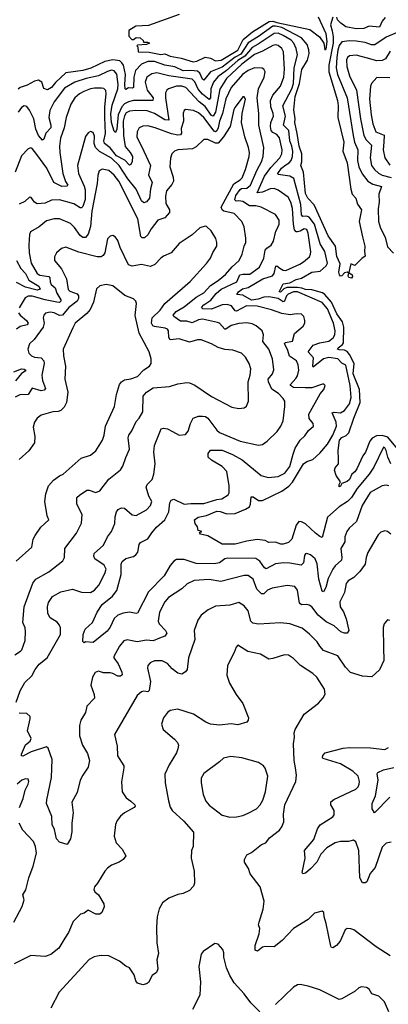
# Model space of a CAD drawing. Extents: x 1933546 to 2138868, y 524910 to 667279.
# Tile 184 of 256: x 1998590 to 2001422, y 618964 to 626525. Entities that reach past the tile are written whole.
import ezdxf

# ---------------------------------------------------------------- set-up
doc = ezdxf.new("R2010")
doc.units = 0

msp = doc.modelspace()

# ---------------------------------------------------------------- linework, layer by layer
at = {"layer": '0CON10XD'}
for points in [[(2000996.2, 626545), (2000977.1, 626485), (2000991, 626439), (2000999.5, 626395), (2000998.7, 626345), (2000965.6, 626175), (2000966.5, 626125), (2001031.3, 625905), (2001037.2, 625862.8), (2001035.3, 625775), (2001080, 625585), (2001072.7, 625515), (2001106.1, 625425), (2001134, 625224), (2001144.6, 625185), (2001172.9, 625155), (2001185, 625108.8), (2001216.5, 625065), (2001199.2, 624975), (2001225, 624857.5), (2001243.1, 624785), (2001240, 624745), (2001245, 624708.8), (2001218.5, 624691.5), (2001165, 624637.5), (2001135, 624650), (2001120, 624585), (2001144, 624565), (2001146.6, 624553.4), (2001138.9, 624541.1), (2001120, 624545), (2001114.1, 624555.9), (2001118.3, 624578.3), (2001106.7, 624586.7), (2001085, 624582.5), (2001065, 624558.8), (2001055, 624556.7), (2001046.7, 624565), (2001042.9, 624587.1), (2001051.7, 624651.7), (2001026.2, 624706.2), (2001015.8, 624785), (2000960.5, 624865), (2000852.5, 625102.5), (2000805, 625154.6), (2000785, 625190.8), (2000771.5, 625355), (2000751.2, 625405), (2000758.9, 625435), (2000757, 625495), (2000738.5, 625555), (2000721, 625651), (2000704.8, 625735), (2000707.8, 625765), (2000696.8, 625833.2), (2000707.5, 625935), (2000740.2, 626035), (2000757.1, 626142.9), (2000801.6, 626215), (2000813.9, 626265), (2000812.5, 626295), (2000798.8, 626335), (2000756.4, 626386.4), (2000603.8, 626465), (2000555, 626476.5), (2000535, 626474.6), (2000425, 626396.2), (2000345, 626347.7), (2000288.5, 626261.5), (2000245, 626238), (2000145, 626162), (2000055.9, 626124.1), (2000005, 626061.8), (1999995, 626068.1), (1999974.9, 626114.9), (1999955, 626128.9), (1999905.9, 626135.9), (1999845, 626131.6), (1999783.4, 626163.4), (1999705, 626175.5), (1999625, 626203.8), (1999575, 626204.8), (1999525, 626183.7), (1999480.2, 626135), (1999466.1, 626085), (1999464.2, 626005.8), (1999455, 625999.3), (1999425, 626001.3), (1999405, 625988.6), (1999399.4, 625995), (1999398.4, 626028.4), (1999403.6, 626105), (1999387.8, 626175), (1999375.8, 626195), (1999358.6, 626208.6), (1999306.7, 626216.7), (1999245, 626203.9), (1999136.5, 626153.5), (1999075, 626134.2), (1998945, 626116.2), (1998866.5, 626043.5), (1998835, 626004.1), (1998805, 625987.3), (1998776.7, 625996.7), (1998760.8, 626045), (1998735, 626060.8), (1998705, 626054.4), (1998648.3, 626021.7), (1998594.8, 626005.2), (1998577.3, 625992.7)], [(1999815.8, 626565.8), (1999579.8, 626479.8), (1999483.2, 626476.8), (1999428.3, 626441.7), (1999428.3, 626398.3), (1999453, 626373), (1999465, 626372.5), (1999485, 626387.5), (1999516.1, 626386.1), (1999540, 626365), (1999541.7, 626351.7), (1999571.7, 626351.7), (1999587.5, 626345), (1999563.8, 626333.8), (1999495, 626330), (1999490, 626325), (1999497.5, 626317.5), (1999499.5, 626279.5), (1999585, 626275.5), (1999675, 626257.5), (1999705, 626262.5), (1999747.5, 626245), (1999830.8, 626230.8), (1999922.4, 626202.4), (1999952, 626208), (2000015, 626238.9), (2000055, 626231.1), (2000095, 626210), (2000138.5, 626215), (2000265, 626291.7), (2000306.5, 626373.5), (2000378.5, 626431.5), (2000508.1, 626511.9), (2000535, 626515.1), (2000565.4, 626504.6), (2000820, 626450), (2000893.1, 626393.1), (2000926, 626345), (2000934.3, 626294.3), (2000945, 626300), (2000952.2, 626357.8), (2000945, 626417.5), (2000885.6, 626545)], [(2001398.2, 626541.8), (2001375.8, 626515), (2001355, 626469.2), (2001275, 626475.5), (2001235, 626458.2), (2001174.7, 626454.7), (2001095, 626471.5), (2001058.7, 626498.7), (2001032.5, 626525), (2001026, 626545)], [(2001519.8, 626440.2), (2001405, 626390.7), (2001317.6, 626332.4), (2001293, 626333), (2001245, 626350.3), (2001175, 626360.2), (2001125, 626364.2), (2001065, 626356), (2001045, 626327.9), (2001035, 626291.9), (2001025.7, 626235), (2001022.3, 626155), (2001033, 626105), (2001105.6, 625925), (2001151, 625635), (2001163.4, 625585), (2001188.4, 625525), (2001186, 625445), (2001196.2, 625395), (2001221.9, 625341.9), (2001265.9, 625285.9), (2001302.9, 625262.9), (2001368.9, 625245), (2001348.2, 625185), (2001351.2, 625125), (2001344.1, 625074.1), (2001346.2, 624975), (2001363.1, 624925), (2001398.7, 624855), (2001415, 624780.8), (2001462.6, 624732.6)], [(2001518, 623198), (2001419.8, 623319.8), (2001375, 623331.6), (2001331, 623329), (2001299.1, 623310.9), (2001280.8, 623289.2), (2001245.8, 623205), (2001225.8, 623175), (2001179.6, 623075), (2001165, 623052.7), (2001142.9, 623035), (2001124.4, 622995), (2001105, 622979.1), (2001065.9, 622964.1), (2001055, 622942), (2001045, 622937.5), (2001043.8, 622955), (2001053.8, 622975), (2001022.5, 623025), (2001010, 623065), (2001015, 623082.5), (2001039.2, 623115), (2001040.8, 623150.8), (2001037.9, 623217.9), (2001048.3, 623295), (2001065, 623317.3), (2001098.8, 623331.2), (2001118.3, 623351.7), (2001156.1, 623465), (2001206.5, 623585), (2001200.5, 623685), (2001152.4, 623805), (2001159.1, 623885), (2001125, 623953.9), (2001105, 623977.1), (2001085, 623986.6), (2001045, 623988.8), (2001032.2, 623995), (2001036.7, 624005), (2001070, 624030), (2001077.4, 624045), (2001080.1, 624165), (2001070.1, 624205), (2001026.4, 624266.4), (2000985.8, 624355.8), (2000935.8, 624415.8), (2000917.5, 624427.5), (2000835, 624451.2), (2000785, 624454.1), (2000757.1, 624462.9), (2000725, 624469), (2000641.4, 624468.6), (2000620.7, 624459.3), (2000595, 624434), (2000584.7, 624434.7), (2000615, 624497.9), (2000665, 624504.8), (2000715, 624530.3), (2000755, 624540.3), (2000835, 624587.5), (2000898.2, 624595), (2000945.2, 624635), (2000954.4, 624655.6), (2000935.7, 624745), (2000898.9, 624805), (2000855.4, 624955.4), (2000815, 625008.5), (2000795, 625016.3), (2000765.2, 625015.2), (2000756.2, 625026.2), (2000749.2, 625105), (2000697.3, 625305), (2000665, 625323.8), (2000577, 625337), (2000574.6, 625345), (2000602, 625385), (2000635, 625410.8), (2000660.5, 625425), (2000676.4, 625445), (2000686.8, 625475), (2000687.5, 625515), (2000680.9, 625555), (2000665.1, 625595.1), (2000658.2, 625675), (2000616.2, 625716.2), (2000633, 625785), (2000610.9, 625865), (2000681.2, 625995), (2000694.3, 626035), (2000699.6, 626155), (2000723.9, 626255), (2000715.2, 626305), (2000695.2, 626345), (2000675, 626367.2), (2000615, 626404.4), (2000575, 626422.9), (2000545, 626420.7), (2000422.5, 626337.5), (2000375, 626312.3), (2000319.1, 626245), (2000266.7, 626213.3), (2000179.3, 626135), (2000112.6, 626087.4), (2000078, 626045), (2000059.8, 625995), (2000055, 625924.3), (2000045, 625912), (1999995, 625953.3), (1999961.2, 625991.2), (1999935, 626048), (1999915, 626068.7), (1999735, 626093.1), (1999645, 626118.4), (1999605, 626110.9), (1999566.5, 626083.5), (1999555.4, 626044.6), (1999570.7, 625985), (1999616.7, 625925), (1999614, 625906), (1999465, 625905.2), (1999425, 625895.2), (1999395, 625879.8), (1999375, 625856.4), (1999346.8, 625795), (1999335.8, 625685), (1999325, 625659.4), (1999315, 625668.1), (1999296.6, 625735), (1999291.6, 625801.6), (1999301.8, 625868.2), (1999344.2, 625995), (1999347.5, 626027.5), (1999336.2, 626106.2), (1999315, 626131.9), (1999295, 626136.7), (1999265, 626128.6), (1999195.2, 626094.8), (1999101.4, 626075), (1999013.2, 626046.8), (1998935, 626000.8), (1998855.9, 625895), (1998821.7, 625828.3), (1998813.1, 625775), (1998829.8, 625715), (1998828.2, 625695), (1998791.5, 625655), (1998775, 625608), (1998765, 625600.6), (1998735, 625637.1), (1998714.9, 625684.9), (1998698.3, 625765), (1998665, 625831.9), (1998645, 625858.9), (1998625, 625863.6), (1998605, 625851.5), (1998578.4, 625815)], [(2001441.9, 623115), (2001417.5, 623165), (2001405, 623217.5), (2001395, 623237.5), (2001385, 623242), (2001311.4, 623088.6), (2001276.1, 623033.9), (2001183, 622925), (2001140, 622855), (2001109.6, 622825), (2001045.2, 622784.8), (2000956.2, 622705), (2000915, 622550), (2000895, 622555.8), (2000861.7, 622581.7), (2000785, 622653.1), (2000755, 622668.5), (2000735, 622670.6), (2000715, 622644), (2000682.1, 622535), (2000655, 622511.5), (2000615, 622497.1), (2000597.3, 622497.3), (2000555, 622512.9), (2000505, 622509.5), (2000475, 622525.5), (2000415, 622532.5), (2000335, 622520.9), (2000245, 622498.5), (2000145, 622496.5), (2000035, 622561.5), (1999980, 622575), (1999971.7, 622588.3), (1999990, 622595), (1999961.7, 622601.7), (1999955, 622630), (1999937.5, 622655), (1999934, 622685), (1999961.2, 622705), (2000025, 622716.8), (2000105, 622750.2), (2000129.4, 622749.4), (2000181.6, 622731.6), (2000245, 622732.6), (2000325, 622765.2), (2000356.1, 622785), (2000364.1, 622805), (2000368.8, 622861.2), (2000385, 622860), (2000425, 622832.8), (2000455, 622831.9), (2000605, 622905.3), (2000657.1, 622942.9), (2000685, 622973.1), (2000771.4, 623115), (2000795, 623132.6), (2000841.3, 623148.7), (2000895, 623197.1), (2000955, 623265.6), (2000997.3, 623335), (2001023.6, 623405), (2001021.6, 623435), (2000991.1, 623505), (2001005, 623510.3), (2001055, 623507), (2001085, 623522.9), (2001124.7, 623575), (2001138, 623625), (2001128.8, 623715), (2001095, 623871.5), (2001065, 623887.3), (2001035, 623920.2), (2000965, 623930.3), (2000925, 623921), (2000845, 623856), (2000841.2, 623865), (2000847.8, 623927.8), (2000805.5, 623975), (2000845, 624025.3), (2000895, 624044.3), (2000965, 624057.5), (2000998.6, 624081.4), (2001010.7, 624105), (2001012.9, 624135), (2001001.9, 624195), (2000954.8, 624305), (2000915, 624352.3), (2000725, 624435.8), (2000695, 624434.4), (2000651.7, 624418.3), (2000640.6, 624405), (2000625.6, 624364.4), (2000615, 624357.5), (2000575, 624384.3), (2000505, 624397.1), (2000465, 624395.6), (2000421.2, 624378.8), (2000372.2, 624372.2), (2000305, 624409), (2000258.8, 624415), (2000271.1, 624435), (2000302, 624458), (2000345, 624469.2), (2000459.5, 624535), (2000531.3, 624558.7), (2000544.5, 624575.5), (2000558.7, 624631.3), (2000565, 624634.6), (2000587.7, 624617.7), (2000615, 624601), (2000635, 624600.2), (2000741.3, 624648.7), (2000770.8, 624665), (2000816, 624705), (2000825.6, 624724.4), (2000826.8, 624743.2), (2000806.3, 624885), (2000795, 624914.3), (2000775, 624920), (2000745, 624900.7), (2000725, 624895.4), (2000715, 624897.1), (2000702.4, 624912.4), (2000693.8, 624955), (2000686, 625075), (2000672.9, 625125), (2000653.7, 625163.7), (2000576.6, 625216.6), (2000545, 625228.9), (2000515, 625227), (2000455, 625200.7), (2000415.8, 625195.8), (2000471.7, 625325), (2000519.6, 625390.4), (2000590, 625465), (2000604.6, 625495), (2000606, 625525), (2000585, 625618.6), (2000565, 625644.6), (2000535, 625658.8), (2000522.2, 625675), (2000517.3, 625705), (2000519.6, 625735), (2000539.7, 625785), (2000537.9, 625805), (2000518.6, 625855), (2000518.4, 625905), (2000534, 625945), (2000593.5, 626015), (2000619.2, 626085), (2000624.8, 626145.2), (2000617.6, 626277.6), (2000603.8, 626305), (2000575, 626328.4), (2000555, 626332.3), (2000535, 626327.6), (2000456.3, 626283.7), (2000395, 626259), (2000297.8, 626185), (2000178.5, 626075), (2000128.8, 625991.2), (2000094.6, 625815), (2000076.2, 625783.8), (2000065, 625790.6), (2000015, 625857.9), (1999969, 625895), (1999867.9, 626005), (1999835, 626013.9), (1999795, 626014.7), (1999732.9, 625995), (1999720, 625985), (1999711.1, 625965), (1999710.8, 625925), (1999735, 625754.4), (1999705, 625756.3), (1999625, 625805.8), (1999568.8, 625825), (1999481.6, 625828.4), (1999435, 625823.4), (1999409.3, 625810.7), (1999395, 625787.9), (1999384.9, 625745.1), (1999388.6, 625635), (1999401, 625551), (1999440.2, 625505), (1999455.8, 625475), (1999454.7, 625435.3), (1999445, 625414.3), (1999435, 625408.6), (1999397.4, 625447.4), (1999335, 625480), (1999285, 625541.5), (1999241.9, 625575), (1999236.8, 625595), (1999250.5, 625650.5), (1999243.8, 625773.8), (1999244.8, 625855.2), (1999255.3, 625955), (1999251.5, 625981.5), (1999235.9, 625995.9), (1999218.7, 625998.7), (1999165, 625999.5), (1999135, 625993.6), (1999083.1, 625975), (1999048.8, 625955), (1999015, 625924.6), (1998983.5, 625876.5), (1998946.4, 625773.6), (1998931.8, 625695), (1998903.9, 625615), (1998896.8, 625553.2), (1998898.4, 625505), (1998922.5, 625345), (1998942.9, 625282.9), (1998958.8, 625255), (1998953.1, 625246.9), (1998915, 625243.3), (1998852, 625275), (1998799.3, 625385), (1998720.8, 625490.8), (1998685, 625536.9), (1998675, 625541.4), (1998655, 625534.2), (1998605, 625478.9), (1998554.7, 625355)], [(2001437, 626283), (2001401.1, 626225), (2001375, 626211.1), (2001335, 626208.4), (2001253.1, 626233.1), (2001175, 626252.4), (2001125, 626247.9), (2001108.1, 626235), (2001101.9, 626218.1), (2001103.5, 626165), (2001125.3, 626095), (2001178.1, 625985), (2001209.2, 625765), (2001234.8, 625635), (2001251.6, 625601.6), (2001292.3, 625562.3), (2001282.6, 625465), (2001294.2, 625405), (2001315, 625375.4), (2001347.2, 625347.2), (2001375, 625332.2), (2001445, 625313.6)], [(2000753.6, 622336.4), (2000665, 622351.8), (2000616.9, 622353.1), (2000554.3, 622345.7), (2000485, 622307.5), (2000472.1, 622315), (2000436.3, 622366.3), (2000405, 622387.1), (2000190, 622390), (2000165, 622384.5), (2000124.2, 622355), (2000085, 622345.8), (1999945, 622348.2), (1999855, 622380), (1999795, 622380), (1999775, 622366.9), (1999745, 622333.1), (1999700.9, 622255), (1999579.7, 622130.3), (1999495, 621968.8), (1999485, 621963.8), (1999435, 621975.6), (1999385, 621968.8), (1999345, 621951.1), (1999315, 621925.5), (1999285, 621859.2), (1999261.1, 621828.9), (1999155, 621741.2), (1999095, 621747.5), (1999085, 621740), (1999075, 621750), (1999077.5, 621805), (1999093.5, 621845), (1999150.5, 621895), (1999184.7, 621975), (1999225, 622034.5), (1999303, 622097), (1999337.3, 622142.7), (1999369.6, 622265), (1999370.5, 622345), (1999378.6, 622365), (1999405, 622387.5), (1999465, 622402), (1999483.2, 622416.8), (1999496.9, 622435), (1999508.1, 622495), (1999518.8, 622511.2), (1999575, 622537.8), (1999604.2, 622585.8), (1999641.2, 622628.8), (1999704.7, 622685), (1999735.7, 622745), (1999744, 622816), (1999754.6, 622835.4), (1999775, 622844.3), (1999855, 622803.8), (1999905, 622809.7), (2000005, 622808.9), (2000105, 622840), (2000143.8, 622846.2), (2000193, 622877), (2000198.3, 622891.7), (2000199.1, 622945), (2000180.6, 623055), (2000145, 623093.9), (2000062.9, 623142.9), (2000038.8, 623165), (2000037.5, 623195), (2000055, 623218.6), (2000145, 623220), (2000225, 623185.9), (2000299.6, 623145), (2000445, 623025.6), (2000498.7, 623008.7), (2000575, 623016.8), (2000627.8, 623042.2), (2000666.2, 623095), (2000691.1, 623188.9), (2000706.2, 623233.8), (2000744.6, 623295.4), (2000781.5, 623328.5), (2000809.4, 623370.6), (2000847.8, 623405), (2000845.6, 623425), (2000813.3, 623463.3), (2000810.9, 623495), (2000899.1, 623650.9), (2000926, 623685), (2000936.7, 623715), (2000927, 623727), (2000917, 623727), (2000835, 623698.1), (2000783.1, 623696.9), (2000695, 623700), (2000670.6, 623715), (2000670, 623725), (2000711.4, 623768.6), (2000725, 623791.4), (2000734.6, 623835), (2000730.9, 623875), (2000718.1, 623905), (2000662.5, 623942.5), (2000651.2, 623985), (2000625, 624037.5), (2000632.7, 624047.3), (2000685, 624055.7), (2000701.5, 624115), (2000767.9, 624172.1), (2000780, 624195), (2000780, 624215), (2000773.3, 624245), (2000755, 624263.3), (2000715.9, 624265.9), (2000669.1, 624259.1), (2000605, 624269.3), (2000525, 624297.7), (2000415, 624326.1), (2000331.7, 624328.3), (2000255, 624287.7), (2000245, 624290.6), (2000216.8, 624326.8), (2000185, 624337.2), (2000145, 624334.8), (2000065, 624302.4), (1999996.7, 624305), (1999986.9, 624315), (2000003.8, 624335), (2000058.2, 624371.8), (2000098.6, 624421.4), (2000138.1, 624455), (2000257.2, 624512.8), (2000281.5, 624565), (2000305, 624571.7), (2000358.3, 624571.7), (2000432.5, 624625), (2000466.1, 624693.9), (2000477.3, 624755), (2000488.8, 624771.2), (2000521.4, 624795), (2000541.4, 624825), (2000559.1, 624900.9), (2000569.6, 624920.4), (2000584.3, 624955), (2000584.4, 624985), (2000555, 625030), (2000446.4, 625086.4), (2000405, 625096), (2000355, 625097.1), (2000305, 625128.4), (2000275, 625135.6), (2000252.7, 625132.7), (2000243, 625143), (2000251.8, 625175), (2000285, 625222.4), (2000295, 625228.3), (2000335, 625230.9), (2000362.6, 625255), (2000411.5, 625368.5), (2000448.6, 625435), (2000460.6, 625475), (2000466.9, 625545), (2000426.3, 625715), (2000427.1, 625805), (2000413.9, 625926.1), (2000426.2, 625993.8), (2000469.1, 626085), (2000475.6, 626125), (2000465.8, 626145), (2000452.8, 626152.8), (2000393.8, 626155), (2000345, 626135.8), (2000300.9, 626105), (2000215, 626004.6), (2000175, 625918.5), (2000147.6, 625805), (2000125.2, 625745), (2000116.3, 625693.7), (2000105, 625671.1), (2000095, 625664.8), (2000085, 625668.1), (2000005, 625774.7), (1999965, 625811.2), (1999925, 625828.4), (1999865, 625836.9), (1999853.1, 625826.9), (1999845, 625807.5), (1999849.2, 625745), (1999831.4, 625688.6), (1999832.9, 625655), (1999825, 625642.4), (1999805, 625639.8), (1999757.7, 625647.7), (1999630, 625695), (1999575, 625709.1), (1999535, 625708.5), (1999507.5, 625695), (1999492.2, 625665), (1999491.2, 625625), (1999545, 625515.7), (1999594, 625405), (1999579.6, 625335), (1999609.1, 625275), (1999594, 625226), (1999587.1, 625155), (1999565, 625125.6), (1999545, 625117.8), (1999525, 625134.4), (1999485, 625224.6), (1999422.2, 625302.2), (1999354.8, 625405), (1999295, 625461), (1999203.8, 625513.8), (1999173.5, 625543.5), (1999161.8, 625575), (1999165, 625630), (1999155, 625660), (1999135, 625665.7), (1999115, 625656), (1999095, 625627.5), (1999034.6, 625405), (1999040.9, 625345), (1999086, 625246), (1999092.2, 625217.8), (1999092.1, 625145), (1999075, 625090.6), (1999065, 625079.5), (1999055, 625079.6), (1999005, 625111.8), (1998895, 625142), (1998835, 625139.5), (1998785, 625116.8), (1998725, 625111.2), (1998703.1, 625123.1), (1998679.1, 625159.1), (1998665, 625162.5), (1998630.9, 625129.1), (1998585, 625108.4)], [(2001435, 626078.5), (2001335, 626080.6), (2001291.9, 626035), (2001285.4, 626014.6), (2001278.9, 625915), (2001289.3, 625795), (2001303.3, 625725), (2001326.5, 625665), (2001389.2, 625639.2), (2001387.6, 625585), (2001382.6, 625525), (2001394.7, 625465), (2001435, 625408.8)], [(1998563.1, 621285), (1998595, 621371.2), (1998628.8, 621435), (1998683.4, 621486.6), (1998707.8, 621535), (1998738.9, 621575), (1998801.4, 621625), (1998904.4, 621805), (1998904.5, 621855), (1998897.3, 621875), (1998878, 621898), (1998825, 621932.5), (1998807.3, 621965), (1998803.5, 622015), (1998811.5, 622048.5), (1998842.9, 622095), (1998905, 622130.4), (1998995, 622151.9), (1999065, 622128.6), (1999135, 622127.5), (1999164.5, 622145.5), (1999197.2, 622182.8), (1999245, 622272), (1999253.5, 622305), (1999240, 622335), (1999166.7, 622385), (1999159.5, 622405), (1999163.1, 622425), (1999235, 622490.8), (1999265.7, 622555), (1999294.4, 622595), (1999320.9, 622655), (1999323.3, 622706.7), (1999334.6, 622745.4), (1999346.3, 622763.7), (1999373.2, 622776.8), (1999395, 622774.4), (1999455, 622722.5), (1999485, 622717.8), (1999565, 622762.2), (1999595.6, 622795), (1999604.4, 622825), (1999583.6, 622865), (1999560.6, 622935), (1999569.2, 622955), (1999607.8, 622995), (1999620, 623035), (1999630.6, 623115), (1999621.5, 623205), (1999627.1, 623255), (1999675.9, 623384.1), (1999695, 623388.8), (1999725, 623383.8), (1999765, 623362), (1999815, 623335.8), (1999865, 623339.2), (1999885.5, 623364.5), (1999903.3, 623425), (1999923.8, 623466.2), (1999965, 623480.4), (1999995, 623480.7), (2000016.8, 623476.8), (2000035.3, 623465.3), (2000105, 623374.3), (2000126.1, 623356.1), (2000285, 623287.8), (2000425, 623258.6), (2000455, 623264.2), (2000492.4, 623287.6), (2000568.3, 623361.7), (2000597.1, 623405), (2000613.8, 623445), (2000628.5, 623555), (2000626.4, 623595), (2000615.6, 623615), (2000578.9, 623655), (2000528.1, 623688.1), (2000500.7, 623745), (2000500.3, 623765), (2000533.1, 623805), (2000543.8, 623836.2), (2000531.8, 623921.8), (2000504.4, 623995), (2000458.9, 624055), (2000462.5, 624105), (2000451.9, 624135), (2000407.1, 624175), (2000375, 624190.4), (2000335, 624197.7), (2000275, 624191.8), (2000215, 624177.2), (2000175, 624150), (2000165, 624150), (2000125, 624194.5), (2000111.1, 624201.1), (1999995, 624226.1), (1999965, 624221.6), (1999915, 624198.4), (1999875, 624209), (1999825, 624208.9), (1999774.5, 624245), (1999770.4, 624255), (1999793.2, 624285), (1999855, 624319.2), (1999946.6, 624393.4), (2000005, 624427.6), (2000056.6, 624483.4), (2000115, 624521.7), (2000171, 624569), (2000222.2, 624627.8), (2000275.5, 624675), (2000298.5, 624725), (2000315.5, 624785), (2000326.4, 624815), (2000326.4, 624846.4), (2000315.5, 624935), (2000297.9, 624975), (2000237.7, 625037.7), (2000157.8, 625055), (2000144.7, 625065), (2000137.6, 625085), (2000235.4, 625264.6), (2000284.7, 625295), (2000298.7, 625311.3), (2000325.2, 625375), (2000352.9, 625475), (2000355.7, 625505), (2000348.3, 625545), (2000320.7, 625625), (2000295.6, 625735.6), (2000299.2, 625805), (2000324.2, 625915), (2000315, 625933.8), (2000305, 625932), (2000245, 625853.8), (2000234.5, 625835), (2000206.4, 625705), (2000156.8, 625625), (2000115, 625577.5), (2000095, 625577.2), (2000035, 625604.6), (2000005.4, 625604.6), (1999945, 625550), (1999917.3, 625532.7), (1999805, 625525.5), (1999780.8, 625515), (1999760, 625495), (1999748.7, 625461.3), (1999744.5, 625395), (1999770, 625315), (1999772.5, 625285), (1999760, 625260), (1999718.8, 625211.2), (1999710.8, 625169.2), (1999714.1, 625115), (1999740.7, 625065), (1999741.8, 625045), (1999705, 625004.5), (1999651.4, 624985), (1999601, 624919), (1999575, 624872.5), (1999548.6, 624851.4), (1999531.2, 624851.2), (1999521.1, 624861.1), (1999498.8, 624995), (1999350.8, 625285), (1999315, 625331.8), (1999275, 625366.4), (1999225, 625376.7), (1999201.4, 625365), (1999190.4, 625329.6), (1999186.3, 625266.3), (1999143.9, 625055), (1999133.2, 624936.8), (1999115, 624878.6), (1999095, 624851.9), (1999075, 624853.3), (1999055, 624868.8), (1999010, 624930), (1998979.5, 624959.5), (1998895, 624995.5), (1998855, 624997.1), (1998795, 624980.5), (1998740.8, 624935), (1998672.5, 624897.5), (1998664.4, 624875.6), (1998659.7, 624795), (1998663.5, 624735), (1998678.2, 624655), (1998723.3, 624575), (1998745, 624564.3), (1998813, 624553), (1998822.7, 624542.7), (1998825, 624512.5), (1998831.9, 624491.9), (1998862.7, 624465), (1998875.1, 624425.1), (1998905.9, 624375), (1998907.3, 624362.7), (1998895.2, 624354.8), (1998875, 624356.9), (1998785, 624374.5), (1998685, 624403.3), (1998655, 624401.1), (1998631.6, 624388.4), (1998587, 624313)], [(1998553.5, 621646.5), (1998596.7, 621675), (1998606.2, 621685), (1998632.7, 621757.3), (1998635.9, 621825.9), (1998632.9, 621855), (1998614.4, 621895), (1998625.7, 622015), (1998691.9, 622198.1), (1998715, 622228.6), (1998815, 622284.4), (1998921.7, 622368.3), (1998934.3, 622395.7), (1998937.8, 622465), (1999027.4, 622582.6), (1999065, 622660), (1999068.9, 622725), (1999030, 622805), (1999029.2, 622855), (1999048.8, 622875), (1999105, 622912.5), (1999125, 622911.9), (1999175, 622894.5), (1999205, 622907.8), (1999274.2, 622995.8), (1999365, 623068), (1999382.6, 623097.4), (1999406.1, 623163.9), (1999432.8, 623227.2), (1999424.4, 623315), (1999427.8, 623335), (1999451.5, 623368.5), (1999485, 623440), (1999507.5, 623465), (1999535.7, 623515), (1999540, 623635), (1999565.7, 623665), (1999615, 623698.2), (1999740.7, 623709.3), (1999805, 623730), (1999875, 623740), (1999895, 623736.9), (1999935, 623718.6), (2000065, 623631.4), (2000220.3, 623550.3), (2000275, 623538.8), (2000315, 623543.8), (2000333.9, 623556.1), (2000348, 623595), (2000344.4, 623745), (2000360, 623795), (2000366.7, 623845), (2000353.5, 623885), (2000324, 623934), (2000295, 623965.6), (2000226.7, 623986.7), (2000165, 623993.6), (2000115, 624007.3), (2000065, 624035.5), (1999985, 624067.1), (1999955, 624066.9), (1999895, 624049.6), (1999814.7, 624074.7), (1999745, 624066.9), (1999734.8, 624084.8), (1999733.8, 624135), (1999725, 624150), (1999707.4, 624157.4), (1999625, 624168.4), (1999612.9, 624175), (1999602.5, 624195), (1999606.8, 624235), (1999669.3, 624295), (1999705, 624346.2), (1999900, 624515), (2000026.4, 624653.6), (2000055, 624693.3), (2000073.2, 624736.8), (2000104, 624785), (2000105.8, 624815), (2000096, 624845), (2000062.5, 624905), (2000025, 624937.5), (2000015, 624940), (1999975, 624927.5), (1999915, 624873.8), (1999815, 624805.8), (1999755, 624736), (1999695, 624709.2), (1999674, 624695), (1999628, 624645), (1999595, 624630.6), (1999525, 624645.5), (1999455, 624633.6), (1999425, 624642.9), (1999363.3, 624775), (1999345, 624830), (1999325.9, 624855.9), (1999305, 624867.5), (1999285, 624863.3), (1999265, 624842.5), (1999244.4, 624735), (1999231.9, 624715), (1999215.9, 624704.1), (1999185, 624703.6), (1999045, 624739.1), (1998945, 624777.5), (1998911.7, 624768.3), (1998874.2, 624735.8), (1998858.8, 624705), (1998858.8, 624675), (1998911.2, 624611.2), (1998948.9, 624535), (1998962.4, 624452.4), (1998975, 624440.4), (1999031, 624421), (1999041.1, 624405), (1999041.4, 624385), (1999030.7, 624365), (1998966.6, 624315), (1998918.2, 624255), (1998895, 624253.9), (1998855, 624273.2), (1998825, 624279.1), (1998789.4, 624270.6), (1998775, 624256.7), (1998771.1, 624235), (1998777.5, 624195), (1998770, 624165), (1998700.3, 624069.7), (1998666, 624035), (1998652, 623995), (1998660.8, 623965), (1998680, 623945), (1998705, 623933.9), (1998755, 623927.9), (1998774.6, 623905), (1998777.5, 623885), (1998759.8, 623795), (1998766.1, 623755), (1998788.2, 623691.8), (1998778.8, 623681.2), (1998755, 623676.1), (1998685, 623696.7), (1998655, 623647.8), (1998592.5, 623645), (1998555, 623626.5)], [(1998566.9, 624675), (1998599, 624615), (1998635.5, 624575), (1998659.8, 624525), (1998738.1, 624478.1), (1998746.8, 624455), (1998725, 624449.1), (1998635, 624471.5), (1998565, 624507)], [(1998563.7, 622366.3), (1998684, 622475), (1998694.5, 622535), (1998709.1, 622565), (1998752.2, 622627.8), (1998813.3, 622685), (1998800.8, 622715), (1998782.5, 622825), (1998790, 622885), (1998812.5, 622945), (1998851.2, 622988.8), (1998897.2, 623022.8), (1998925, 623035.8), (1999063.1, 623156.9), (1999135, 623180), (1999174.3, 623215), (1999226.5, 623295), (1999239.5, 623335), (1999250.4, 623405), (1999317.5, 623555), (1999333.7, 623646.3), (1999357.3, 623722.7), (1999372.9, 623745), (1999395, 623760), (1999445, 623767.5), (1999494.3, 623785), (1999545, 623837.3), (1999588, 623865), (1999601.4, 623885), (1999600.9, 623920.9), (1999584.4, 623975), (1999507.7, 624117.7), (1999476.1, 624253.9), (1999488, 624345), (1999482, 624365), (1999465, 624381.4), (1999396.9, 624406.9), (1999305, 624482.5), (1999255, 624492.5), (1999205, 624481.9), (1999180.6, 624459.4), (1999157.9, 624355), (1999131.2, 624298.8), (1999105, 624268.5), (1999017.5, 624195), (1998998, 624158), (1998924.4, 623995), (1998927.1, 623945), (1998943.1, 623865), (1998937.5, 623765), (1998960.4, 623665), (1998950.5, 623585), (1998931.2, 623548.8), (1998905, 623524.3), (1998885, 623516.9), (1998845.7, 623514.3), (1998755, 623488.1), (1998725, 623464.2), (1998704.6, 623435.4), (1998694.4, 623395), (1998705.6, 623325), (1998703.3, 623275), (1998660.8, 623215), (1998585, 623148)], [(1998580.4, 624275), (1998594.6, 624255), (1998643.2, 624215), (1998654.6, 624195), (1998646.8, 624183.2), (1998595, 624170.4), (1998565, 624148)], [(1998545, 623821.7), (1998603.1, 623843.1), (1998625, 623842.5), (1998636.7, 623835), (1998632.9, 623825), (1998605, 623807.3), (1998558, 623752)], [(2001425, 622944.4), (2001405, 622950.6), (2001375, 622944.4), (2001282.5, 622895), (2001221.5, 622795), (2001177.4, 622672.6), (2001120.7, 622619.3), (2001103.3, 622595), (2001089.1, 622555), (2001087.5, 622515), (2001057.8, 622465), (2001065.5, 622394.5), (2001061.8, 622375), (2001015, 622332.3), (2000995.3, 622305), (2000959.5, 622235), (2000942.2, 622165), (2000925, 622132.5), (2000915, 622137.5), (2000887.6, 622227.6), (2000875, 622346.7), (2000859.6, 622385), (2000825, 622414.5), (2000797.5, 622425), (2000787, 622423), (2000778.3, 622411.7), (2000771.8, 622355), (2000753.6, 622336.4)], [(2001440.8, 622575), (2001416.7, 622595), (2001395, 622600), (2001365, 622588.8), (2001345, 622568.8), (2001265, 622433.8), (2001251.5, 622395), (2001244.2, 622345), (2001203.5, 622286.5), (2001157.9, 622242.1), (2001113.6, 622216.4), (2001098, 622195), (2001085, 622127.5), (2001048.6, 622055), (2001053.1, 622015), (2001077, 621977), (2001098.5, 621925), (2001118.8, 621835), (2001105.7, 621814.3), (2001085, 621814.5), (2001058, 621825), (2001005, 621871.2), (2000945, 621900), (2000883.3, 621953.3), (2000835, 622016.4), (2000815, 622030), (2000795.6, 622034.4), (2000755, 622032.5), (2000740.6, 622045), (2000724.7, 622144.7), (2000705, 622173.3), (2000645, 622180), (2000531.2, 622158.8), (2000495.3, 622144.7), (2000465, 622116.5), (2000447.5, 622115), (2000411, 622151), (2000385, 622227.8), (2000345, 622256.9), (2000315, 622256.9), (2000135, 622210.4), (2000045, 622225.4), (1999931.9, 622218.1), (1999877, 622193), (1999835.4, 622154.6), (1999732.4, 622087.6), (1999704.4, 622055), (1999664.2, 621974.2), (1999653.1, 621905), (1999661.4, 621885), (1999711.5, 621835), (1999721.9, 621815), (1999705, 621791.4), (1999665.5, 621775.5)], [(2001435, 621912.5), (2001415, 621917.5), (2001390, 621885), (2001381.7, 621858.3), (2001386.2, 621703.8), (2001388, 621605), (2001355, 621532), (2001295, 621478.8), (2001225, 621483.8), (2001130.7, 621510.7), (2001093.4, 621553.4), (2001035, 621640), (2000925, 621682), (2000895, 621713.8), (2000875, 621747.5), (2000817.6, 621807.6), (2000761.5, 621851.5), (2000665, 621885.3), (2000595, 621892.1), (2000425, 621884.4), (2000380.7, 621890.7), (2000366.2, 621906.2), (2000346.2, 621985), (2000315, 622024.4), (2000275, 622048.9), (2000205, 622028.9), (2000095, 622021.5), (2000037.9, 621992.1), (1999985, 621952), (1999958.6, 621915), (1999931.1, 621835), (1999935.4, 621764.6), (1999887.5, 621625), (1999875.7, 621534.3), (1999864.2, 621515.8), (1999835, 621499.2), (1999805, 621505.6), (1999760.8, 621540.8), (1999725, 621580.9), (1999685, 621600.5), (1999625, 621601.1), (1999593.8, 621585), (1999574.2, 621565), (1999571.4, 621545), (1999593.9, 621443.9), (1999585, 621374.2), (1999575, 621362.2), (1999545, 621368.1), (1999526.8, 621363.2), (1999493.6, 621336.4), (1999318.8, 621035), (1999339.2, 620945), (1999342.1, 620872.1), (1999390, 620795), (1999390.8, 620780.8), (1999372.3, 620672.3), (1999378, 620595), (1999409.1, 620549.1), (1999445, 620522.5), (1999474, 620495), (1999477.1, 620485), (1999470, 620475), (1999396.2, 620435), (1999365, 620408), (1999339.2, 620375), (1999325.7, 620345), (1999315.6, 620255), (1999332.5, 620205), (1999378, 620155), (1999406.7, 620105), (1999385, 620076.7), (1999355, 620056), (1999295, 620031.2), (1999265, 620008.8), (1999243.2, 619986.8), (1999187, 619893), (1999163.8, 619865), (1999160, 619845), (1999167.3, 619827.3), (1999195, 619803.3), (1999236.2, 619735), (1999238.3, 619711.7), (1999221.7, 619668.3), (1999205, 619655.6), (1999175.6, 619655.6), (1999115, 619685.6), (1999085.4, 619664.6), (1999056.2, 619655), (1999000.6, 619599.4), (1998964.2, 619515), (1998937.6, 619472.4), (1998892, 619395), (1998830, 619345), (1998785, 619331.9), (1998675, 619338), (1998547.1, 619275)], [(1999665.5, 621775.5), (1999615, 621754.7), (1999565, 621759.2), (1999491.7, 621748.3), (1999415, 621762.5), (1999389.2, 621755), (1999357.1, 621715), (1999314, 621635), (1999314.2, 621625), (1999347.9, 621577.9), (1999376, 621515), (1999376.5, 621495), (1999365, 621484.4), (1999345, 621482.7), (1999305.3, 621505.3), (1999285, 621510), (1999235, 621510), (1999195, 621521.1), (1999169.1, 621510.9), (1999150.8, 621475), (1999135.6, 621415), (1999162.4, 621342.4), (1999164.3, 621315), (1999106.3, 621253.7), (1999094.5, 621205), (1999060, 621145), (1999049.6, 621105), (1999048.5, 621025), (1999073.5, 620955), (1999111.1, 620891.1), (1999125.6, 620835), (1999116.9, 620785), (1999075, 620722.9), (1999055.5, 620685), (1999030.9, 620589.1), (1998991.1, 620515), (1999000.6, 620435), (1998990.5, 620355), (1998991.7, 620288.3), (1998981.2, 620235), (1998955, 620190), (1998895, 620210), (1998873.1, 620235), (1998857.5, 620305), (1998840.6, 620345), (1998837.5, 620405), (1998797.1, 620505), (1998797.8, 620535), (1998834.1, 620705), (1998839.1, 620845), (1998809.8, 620929.8), (1998795, 620940), (1998678.3, 620901.7), (1998615, 620870), (1998605, 620872.5), (1998604.3, 620885), (1998634, 620956), (1998671.4, 620985), (1998677.8, 621005), (1998650.5, 621065), (1998670.8, 621155), (1998670, 621175), (1998645, 621195.8), (1998585, 621200.8)], [(2001437.5, 619335), (2001330, 619405), (2001156.7, 619535), (2001135, 619543.8), (2001105, 619546), (2001091.4, 619535), (2001052.5, 619447.5), (2001025, 619415.7), (2000995, 619396.7), (2000985, 619400), (2000980.3, 619410.3), (2000945.7, 619585), (2000930, 619635), (2000927.5, 619667.5), (2000915, 619680), (2000855, 619663.3), (2000806.3, 619613.7), (2000694.6, 619545.4), (2000606.4, 619453.6), (2000545, 619404), (2000475, 619408.8), (2000455, 619403.3), (2000417.3, 619372.7), (2000400, 619380), (2000400.6, 619415), (2000429.6, 619505), (2000434, 619545), (2000426.2, 619575), (2000429.2, 619595), (2000462, 619695), (2000468.6, 619755), (2000438, 619865), (2000360, 619965), (2000347.7, 620007.7), (2000316.2, 620055), (2000316.2, 620075), (2000335, 620112), (2000370.9, 620129.1), (2000449.1, 620190.9), (2000480, 620205), (2000509.1, 620240.9), (2000585, 620302), (2000604.2, 620325.8), (2000620.8, 620365), (2000617.5, 620425), (2000628.2, 620495), (2000711.4, 620675), (2000716.8, 620723.2), (2000709.3, 620779.3), (2000699.4, 620835), (2000693.1, 620965), (2000701.2, 621015), (2000698.3, 621048.3), (2000705.6, 621075), (2000777, 621193), (2000885, 621276.2), (2000922.3, 621317.7), (2000938, 621345), (2000932, 621385), (2000872, 621475), (2000841.2, 621505), (2000748, 621565), (2000695, 621619.2), (2000655, 621645.7), (2000625, 621646.9), (2000535, 621618.9), (2000505, 621615.6), (2000441.5, 621651.5), (2000343.8, 621673.8), (2000265, 621722.5), (2000252.3, 621707.7), (2000238, 621665), (2000188, 621565), (2000182.7, 621492.7), (2000200.9, 621430.9), (2000252.8, 621342.8), (2000305.8, 621275), (2000348.8, 621165), (2000346.7, 621145), (2000335, 621130), (2000265, 621109.4), (2000215, 621116.7), (2000125, 621106.7), (2000055, 621116.2), (2000019.4, 621129.4), (1999925, 621191.4), (1999805, 621230), (1999745, 621220), (1999725, 621203.8), (1999695.8, 621165), (1999680.6, 621115), (1999692, 621075), (1999779.5, 620999.5), (1999803.6, 620973.6), (1999810, 620955), (1999806.2, 620925), (1999793.9, 620896.1), (1999737.6, 620802.4), (1999705, 620730), (1999707.1, 620665), (1999732.7, 620527.3), (1999746.8, 620476.8), (1999762.6, 620452.6), (1999850.7, 620370.7), (1999925.8, 620285), (1999922.5, 620175), (1999910, 620145), (1999907.5, 620085), (1999930.8, 619985), (1999934, 619895), (1999925, 619870), (1999895, 619838.8), (1999845, 619813.8), (1999805, 619806.7), (1999735, 619778), (1999687.9, 619742.1), (1999662.1, 619697.9), (1999646.1, 619636.1), (1999640, 619555), (1999644, 619435), (1999656, 619355), (1999644, 619305), (1999650.6, 619235), (1999642.4, 619207.6), (1999608.8, 619185), (1999579.5, 619130.5), (1999565, 619120), (1999535, 619113.3), (1999495, 619126.7), (1999482.9, 619145), (1999468.9, 619188.9), (1999434.3, 619244.3), (1999405, 619256.9), (1999356.2, 619296.2), (1999275, 619335.7), (1999215, 619339.2), (1999185.7, 619334.3), (1999161.2, 619328.8), (1999125, 619308.8), (1998892.7, 619057.3), (1998828.8, 618935)], [(2001445, 620210), (2001405, 620202), (2001375, 620170), (2001320.9, 620015), (2001282.8, 619967.2), (2001257.5, 619905), (2001245, 619897.1), (2001225, 619896.9), (2001204.6, 619935), (2001195.5, 620145), (2001172.7, 620212.7), (2001155, 620224), (2001115.3, 620214.7), (2001056.1, 620213.9), (2001015, 620204.5), (2000951.1, 620165), (2000904.2, 620115.8), (2000873.5, 620055), (2000825.3, 620004.7), (2000785, 619970), (2000766.7, 619966.7), (2000761.2, 619975), (2000784.2, 620085), (2000778.1, 620145), (2000849.6, 620230.4), (2000877.8, 620312.2), (2000897.9, 620342.1), (2000995, 620404.3), (2001005, 620420), (2001005, 620452.5), (2000980.8, 620495), (2000981.7, 620518.3), (2001003.2, 620536.8), (2001172.8, 620617.2), (2001191.9, 620635), (2001199.5, 620655), (2001201.1, 620675), (2001190.6, 620715), (2001150, 620755), (2001055, 620810.9), (2000921.4, 620851.4), (2000916.4, 620856.4), (2000918.8, 620875), (2000936.7, 620895), (2001075, 620930), (2001125, 620936), (2001285, 620934.6), (2001395, 620921.5), (2001424.6, 620935.4)], [(2000205, 620400.6), (2000255, 620404.4), (2000305, 620414.4), (2000345, 620430.6), (2000410.8, 620465), (2000437.1, 620495), (2000459.2, 620530.8), (2000479.7, 620595), (2000495.5, 620715), (2000477, 620777), (2000464, 620795), (2000425, 620821.4), (2000297.4, 620857.4), (2000212.1, 620867.9), (2000155, 620854.2), (2000125.7, 620825), (2000005, 620737.1), (1999985, 620700), (1999983.6, 620665), (1999998.9, 620575), (2000021.1, 620525), (2000045, 620494.3), (2000145, 620417.5), (2000205, 620400.6)], [(2001435, 620555.4), (2001315, 620433.3), (2001298.2, 620465), (2001297.8, 620505), (2001322.9, 620565), (2001343.8, 620685), (2001337.5, 620732.5), (2001341.2, 620745), (2001384.6, 620765.4), (2001465, 620782)], [(1998588.5, 620475), (1998617.8, 620545), (1998632.3, 620607.7), (1998655.8, 620655), (1998660, 620675), (1998655, 620692.5), (1998635, 620696), (1998606.7, 620685), (1998570, 620655)], [(1998545.5, 619595), (1998609.5, 619715), (1998624.4, 619765), (1998615.5, 619805), (1998621.7, 619818.3), (1998637.3, 619842.7), (1998659.5, 619935), (1998693.1, 620025), (1998719.5, 620125), (1998711.5, 620175), (1998695, 620213.8), (1998615, 620302), (1998585.6, 620355)], [(2000436, 618905), (2000365, 618974.2), (2000314, 619045), (2000238.2, 619128.2), (2000204.3, 619184.3), (2000178.8, 619245), (2000158.2, 619325), (2000158.5, 619358.5), (2000151.2, 619385), (2000115, 619426), (2000088.8, 619431.2), (2000000.7, 619369.3), (1999985, 619347.5), (1999966, 619255), (1999980, 619135), (1999973.3, 619035), (1999918, 618925)], [(2001426.5, 618906.5), (2001393.1, 618983.1), (2001350.6, 619025), (2001294.7, 619044.7), (2001275, 619078.8), (2001255, 619092.5), (2001215, 619097.1), (2001195, 619090), (2001166.7, 619065), (2001065, 619005.7), (2001045, 619001.4), (2000895, 619074.4), (2000807, 619103), (2000745, 619116), (2000725, 619112.5), (2000695, 619094.2), (2000555, 618961.2)]]:
    msp.add_lwpolyline(points, dxfattribs=at)

doc.saveas('drawing.dxf')
